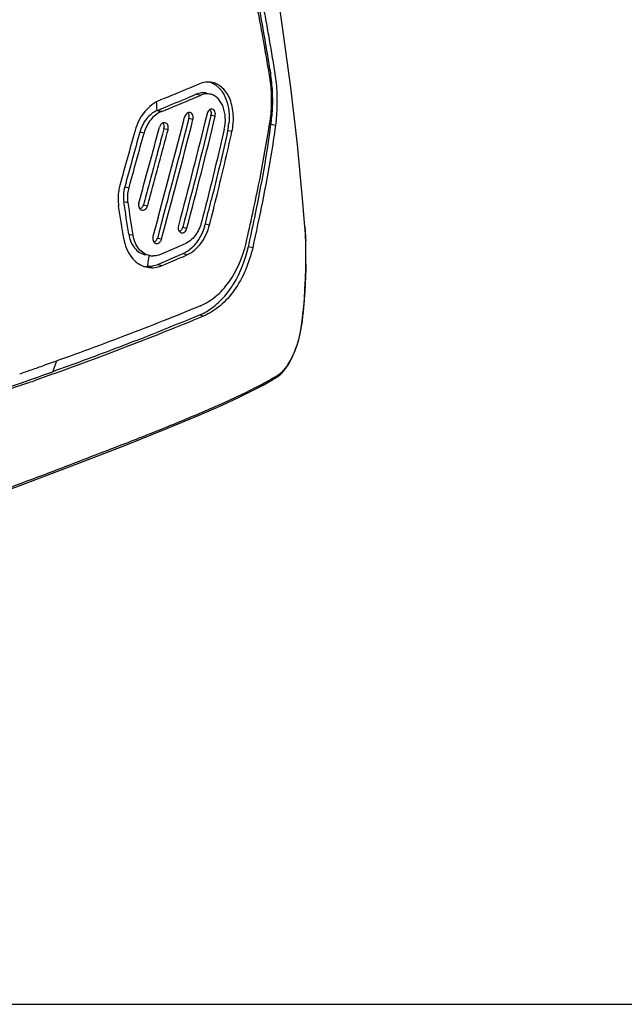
# Model space of a CAD drawing. Header units: millimetres. Extents: x 115 to 461, y 103 to 359.
# Tile 2 of 18: x 241 to 288, y 103 to 179. Entities that reach past the tile are written whole.
import ezdxf

# ---------------------------------------------------------------- set-up
doc = ezdxf.new("R2010")
doc.units = ezdxf.units.MM
doc.header["$LTSCALE"] = 32.67
doc.layers.get('0').update_dxf_attribs({"linetype": 'CONTINUOUS'})
doc.layers.add('00_COMPONENTS', color=7, linetype='CONTINUOUS')

msp = doc.modelspace()

# ---------------------------------------------------------------- linework, layer by layer
msp.add_line((115.183, 103.054), (460.909, 103.054))
at = {"layer": '00_COMPONENTS', "color": 4}
for p, q in [((255.347, 173.199), (255.025, 173.28)), ((252.002, 172.026), (252.324, 171.945)), ((252.043, 172.042), (252.365, 171.961)), ((254.774, 171.332), (254.447, 171.406)), ((256.485, 171.581), (256.157, 171.655)), ((251.002, 170.29), (250.675, 170.365)), ((252.855, 170.54), (252.528, 170.615)), ((257.782, 170.397), (257.452, 170.472)), ((261.139, 170.882), (260.789, 170.961)), ((249.515, 166.138), (249.843, 166.064)), ((249.772, 164.913), (249.444, 164.983)), ((250.949, 164.759), (251.276, 164.684)), ((253.986, 163.02), (254.313, 162.945)), ((255.732, 163.288), (256.059, 163.213)), ((249.824, 162.481), (250.151, 162.411)), ((252.029, 162.188), (252.356, 162.113)), ((259.055, 161.534), (259.382, 161.46)), ((254.303, 160.878), (253.981, 160.959)), ((251.592, 159.897), (251.272, 159.978)), ((252.086, 160.144), (252.408, 160.063)), ((255.59, 156.166), (255.268, 156.239))]:
    msp.add_line(p, q, dxfattribs=at)
at = {"layer": '00_COMPONENTS', "color": 7}
for p, q in [((252.283, 172.844), (252.237, 172.826)), ((252.528, 170.615), (252.419, 170.206)), ((252.561, 164.183), (252.43, 163.691)), ((252.087, 163.782), (251.691, 162.311)), ((252.43, 163.691), (252.029, 162.188)), ((263.419, 162.923), (263.407, 163.048)), ((251.864, 161.786), (251.914, 161.769)), ((259.055, 161.534), (259.102, 161.747)), ((250.362, 154.261), (250.185, 154.192)), ((250.363, 154.261), (250.185, 154.192)), ((241.985, 150.985), (241.789, 150.917)), ((241.985, 150.985), (241.789, 150.917))]:
    msp.add_line(p, q, dxfattribs=at)
for points in [[(263.41, 163.048), (263.257, 164.929), (262.837, 169.399), (262.328, 173.797), (261.668, 178.655), (260.892, 184.098), (260.022, 190.008), (259.268, 194.544)], [(252.562, 164.183), (252.295, 163.182), (252.029, 162.188)], [(261.575, 151.699), (261.634, 151.763), (261.87, 152.047), (262.092, 152.363), (262.3, 152.713), (262.49, 153.094), (262.659, 153.498), (262.807, 153.921), (262.935, 154.363), (263.044, 154.823), (263.131, 155.287), (263.2, 155.767), (263.26, 156.3), (263.316, 156.888), (263.368, 157.524), (263.414, 158.237), (263.453, 159.035), (263.48, 159.907), (263.49, 160.848), (263.474, 161.855), (263.419, 162.923)], [(231.658, 139.531), (236.847, 141.4), (241.714, 143.195), (245.974, 144.809), (249.655, 146.24), (252.756, 147.481), (255.246, 148.52), (257.017, 149.297), (258.233, 149.86), (259.254, 150.359), (260.188, 150.845), (260.937, 151.265), (261.339, 151.504)], [(261.338, 151.504), (261.393, 151.541), (261.451, 151.584), (261.508, 151.633), (261.564, 151.688), (261.575, 151.7)]]:
    msp.add_lwpolyline(points, dxfattribs=at)
at = {"layer": '00_COMPONENTS', "color": 4}
for centre, radius, start, end in [((179.769, 169.259), 72.286, 2.19317, 2.72842), ((258.096, 177.33), 6.343, 294.82186, 295.80889), ((234.99, 160.981), 28.497, 1.45607, 1.99667), ((230.105, 160.866), 33.383, 0.25918, 1.43977), ((187.539, 170.207), 64.549, 350.8822, 351.3273), ((187.853, 170.159), 64.23, 351.32753, 351.50585), ((188.014, 170.135), 64.068, 351.50587, 351.65613), ((222.531, 160.845), 40.957, 359.1018, 359.43653), ((224.384, 160.831), 39.104, 359.43115, 0.27357), ((174.111, 177.958), 74.566, 339.52296, 340.20493), ((249.88, 170.533), 22.119, 299.94964, 301.06032), ((251.043, 168.594), 19.858, 301.07405, 301.44354), ((260.969, 152.358), 0.829, 301.54587, 303.40493)]:
    msp.add_arc(centre, radius, start, end, dxfattribs=at)
at = {"layer": '00_COMPONENTS', "color": 7}
for centre, radius, start, end in [((252.664, 170.472), 1.689, 111.57691, 113.07352), ((219.223, 255.21), 89.41, 291.53553, 291.84242), ((252.986, 170.392), 1.688, 111.5785, 113.07554), ((255.528, 171.803), 0.646, 346.77692, 353.49091), ((-508.955, 369.244), 788.289, 344.891814, 345.473843), ((253.86, 171.555), 0.606, 345.84685, 352.82695), ((252.852, 171.49), 4.712, 347.52507, 354.26774), ((248.213, 172.588), 12.682, 352.62843, 353.95596), ((247.889, 172.624), 13.007, 353.95076, 355.25198), ((247.072, 172.692), 13.827, 355.24802, 355.55491), ((1762.912, -251.508), 1570.366, 164.41155, 164.571471), ((-1663.88, 690.252), 1985.254, 344.654732, 344.829803), ((-383.695, 339.874), 658.688, 344.941147, 345.103313), ((251.988, 170.758), 0.559, 345.14375, 351.35567), ((251.965, 170.762), 0.582, 351.31851, 2.82958), ((39.542, 219.171), 223.623, 346.11935, 347.40205), ((-514.741, 47.754), 773.125, 8.53383, 8.721408), ((-532.976, 44.981), 791.883, 8.527959, 8.711083), ((-117.135, 257.448), 384.572, 345.82739, 346.10662), ((-108.929, 255.456), 376.464, 345.81667, 346.17913), ((-380.835, 64.992), 637.712, 8.763339, 8.991132), ((250.397, 164.909), 0.572, 337.76493, 344.79332), ((253.396, 163.174), 0.61, 338.53479, 345.33858), ((251.585, 164.334), 4.276, 342.10969, 345.84212), ((251.478, 162.335), 0.57, 338.65052, 345.01823), ((251.701, 162.141), 1.336, 258.87334, 271.24774), ((251.293, 161.831), 1.853, 262.75919, 269.3467), ((251.614, 161.764), 1.867, 255.81988, 269.31707), ((161.464, 383.22), 245.612, 291.21976, 291.45719), ((157.05, 397.961), 260.303, 288.91014, 289.12161), ((158.065, 395.034), 257.205, 289.12161, 289.35764), ((149.71, 415.323), 279.981, 289.24307, 289.36028)]:
    msp.add_arc(centre, radius, start, end, dxfattribs=at)
for points, knots in [([(257.112, 193.577), (257.496, 191.724), (258.057, 188.943), (258.77, 185.23), (259.282, 182.443), (259.79, 179.653), (260.212, 177.325), (260.537, 175.454), (260.789, 174.021), (260.847, 172.533), (260.766, 171.528), (260.69, 171.029)], [0, 0, 0, 0, 0.248, 0.371813, 0.495493, 0.619328, 0.743396, 0.805509, 0.868281, 0.933856, 1, 1, 1, 1]), ([(257.309, 193.617), (257.679, 191.809), (258.217, 189.095), (258.896, 185.472), (259.381, 182.754), (259.864, 180.033), (260.267, 177.762), (260.575, 175.937), (260.816, 174.542), (260.918, 173.096), (260.896, 172.113), (260.857, 171.621)], [0, 0, 0, 0, 0.248089, 0.371884, 0.495514, 0.619312, 0.743358, 0.805473, 0.868145, 0.933596, 1, 1, 1, 1]), ([(257.625, 193.686), (258.009, 191.814), (258.567, 189.005), (259.273, 185.255), (259.777, 182.441), (260.196, 180.095), (260.53, 178.215), (260.736, 177.038), (260.896, 176.095), (261.019, 175.386), (261.133, 174.666), (261.214, 173.926), (261.256, 173.17), (261.263, 172.152), (261.207, 171.387), (261.139, 170.882)], [0, 0, 0, 0, 0.247728, 0.371349, 0.494821, 0.618493, 0.680428, 0.742405, 0.773429, 0.804429, 0.835791, 0.867954, 0.900813, 0.933968, 1, 1, 1, 1]), ([(255.221, 174.063), (254.983, 173.959), (254.009, 173.541), (253.027, 173.139), (252.283, 172.844)], [0, 0, 0, 0, 0.245021, 1, 1, 1, 1]), ([(256.262, 174.194), (256.094, 174.227), (255.733, 174.237), (255.388, 174.136), (255.221, 174.063)], [0, 0, 0, 0, 0.484584, 1, 1, 1, 1]), ([(257.782, 170.397), (257.876, 170.822), (257.946, 171.669), (257.749, 172.691), (257.41, 173.371), (257.089, 173.77), (256.703, 174.058), (256.409, 174.165), (256.262, 174.194)], [0, 0, 0, 0, 0.290188, 0.560584, 0.682586, 0.794846, 0.899399, 1, 1, 1, 1]), ([(256.446, 174.057), (256.649, 173.932), (257.023, 173.568), (257.387, 172.837), (257.573, 171.962), (257.572, 171.337), (257.54, 171.02)], [0, 0, 0, 0, 0.211575, 0.450182, 0.716234, 1, 1, 1, 1]), ([(255.025, 173.28), (254.819, 173.189), (253.978, 172.826), (253.13, 172.476), (252.488, 172.219)], [0, 0, 0, 0, 0.245651, 1, 1, 1, 1]), ([(255.83, 173.36), (255.701, 173.393), (255.422, 173.411), (255.154, 173.336), (255.025, 173.28)], [0, 0, 0, 0, 0.485644, 1, 1, 1, 1]), ([(256.15, 173.279), (256.022, 173.311), (255.743, 173.33), (255.476, 173.255), (255.347, 173.199)], [0, 0, 0, 0, 0.485788, 1, 1, 1, 1]), ([(257.19, 170.578), (257.258, 170.874), (257.311, 171.467), (257.159, 172.299), (256.825, 172.873), (256.458, 173.167), (256.253, 173.252), (256.15, 173.279)], [0, 0, 0, 0, 0.288068, 0.557717, 0.792784, 0.898687, 1, 1, 1, 1]), ([(252.243, 172.83), (251.786, 172.65), (250.937, 171.97), (250.456, 171.017), (250.309, 170.49)], [0, 0, 0, 0, 0.472977, 1, 1, 1, 1]), ([(252.365, 171.961), (252.62, 172.062), (253.619, 172.462), (254.613, 172.877), (255.347, 173.199)], [0, 0, 0, 0, 0.254595, 1, 1, 1, 1]), ([(252.002, 172.026), (251.686, 171.891), (251.106, 171.401), (250.776, 170.733), (250.675, 170.365)], [0, 0, 0, 0, 0.473696, 1, 1, 1, 1]), ([(252.324, 171.945), (252.009, 171.811), (251.432, 171.323), (251.103, 170.657), (251.002, 170.29)], [0, 0, 0, 0, 0.473632, 1, 1, 1, 1]), ([(254.547, 171.876), (254.506, 171.884), (254.413, 171.878), (254.289, 171.803), (254.19, 171.68), (254.148, 171.578), (254.134, 171.524)], [0, 0, 0, 0, 0.213405, 0.449298, 0.714683, 1, 1, 1, 1]), ([(254.372, 171.849), (254.391, 171.826), (254.46, 171.716), (254.473, 171.578), (254.461, 171.479)], [0, 0, 0, 0, 0.228434, 1, 1, 1, 1]), ([(254.774, 171.332), (254.789, 171.392), (254.801, 171.513), (254.767, 171.683), (254.682, 171.818), (254.592, 171.867), (254.547, 171.876)], [0, 0, 0, 0, 0.285104, 0.552549, 0.78872, 1, 1, 1, 1]), ([(256.261, 172.134), (256.22, 172.143), (256.128, 172.135), (256.007, 172.057), (255.911, 171.931), (255.871, 171.826), (255.858, 171.77)], [0, 0, 0, 0, 0.208498, 0.442236, 0.709426, 1, 1, 1, 1]), ([(256.085, 172.102), (256.103, 172.079), (256.168, 171.967), (256.181, 171.829), (256.17, 171.73)], [0, 0, 0, 0, 0.226314, 1, 1, 1, 1]), ([(256.485, 171.581), (256.499, 171.642), (256.51, 171.766), (256.477, 171.938), (256.394, 172.075), (256.305, 172.125), (256.261, 172.134)], [0, 0, 0, 0, 0.28891, 0.559098, 0.794192, 1, 1, 1, 1]), ([(252.35, 171), (252.331, 170.984), (252.26, 170.909), (252.213, 170.813), (252.193, 170.737)], [0, 0, 0, 0, 0.239313, 1, 1, 1, 1]), ([(252.624, 171.084), (252.578, 171.093), (252.475, 171.086), (252.388, 171.034), (252.35, 171)], [0, 0, 0, 0, 0.476083, 1, 1, 1, 1]), ([(252.447, 171.063), (252.462, 171.046), (252.518, 170.965), (252.543, 170.866), (252.547, 170.791)], [0, 0, 0, 0, 0.233696, 1, 1, 1, 1]), ([(252.855, 170.54), (252.871, 170.599), (252.883, 170.72), (252.848, 170.89), (252.762, 171.027), (252.67, 171.074), (252.624, 171.084)], [0, 0, 0, 0, 0.281461, 0.546494, 0.784428, 1, 1, 1, 1]), ([(258.868, 161.799), (259.043, 162.566), (259.73, 165.626), (260.335, 168.706), (260.69, 171.029)], [0, 0, 0, 0, 0.250754, 1, 1, 1, 1]), ([(259.102, 161.747), (259.271, 162.513), (259.928, 165.565), (260.489, 168.642), (260.789, 170.961)], [0, 0, 0, 0, 0.251035, 1, 1, 1, 1]), ([(261.139, 170.882), (261.032, 170.094), (260.553, 166.934), (259.903, 163.803), (259.382, 161.46)], [0, 0, 0, 0, 0.248758, 1, 1, 1, 1]), ([(252.047, 168.814), (251.956, 168.476), (251.721, 167.632), (251.368, 166.277), (251.087, 165.265), (250.949, 164.759)], [0, 0, 0, 0, 0.250016, 0.624973, 1, 1, 1, 1]), ([(251.276, 164.684), (251.368, 165.022), (251.603, 165.865), (251.957, 167.22), (252.237, 168.232), (252.374, 168.739)], [0, 0, 0, 0, 0.250026, 0.624988, 1, 1, 1, 1]), ([(249.138, 166.267), (249.101, 166.134), (248.985, 165.606), (248.978, 165.053), (249.041, 164.654)], [0, 0, 0, 0, 0.25375, 1, 1, 1, 1]), ([(249.515, 166.138), (249.489, 166.044), (249.406, 165.665), (249.4, 165.269), (249.444, 164.983)], [0, 0, 0, 0, 0.253865, 1, 1, 1, 1]), ([(249.772, 164.913), (249.758, 165.007), (249.721, 165.391), (249.767, 165.783), (249.843, 166.064)], [0, 0, 0, 0, 0.245999, 1, 1, 1, 1]), ([(250.597, 164.885), (250.581, 164.827), (250.567, 164.708), (250.602, 164.539), (250.69, 164.404), (250.78, 164.352), (250.826, 164.34)], [0, 0, 0, 0, 0.277715, 0.541248, 0.780388, 1, 1, 1, 1]), ([(250.927, 164.692), (250.914, 164.662), (250.86, 164.554), (250.763, 164.463), (250.68, 164.432)], [0, 0, 0, 0, 0.270442, 1, 1, 1, 1]), ([(250.826, 164.34), (250.871, 164.329), (250.97, 164.329), (251.107, 164.4), (251.216, 164.523), (251.261, 164.628), (251.276, 164.684)], [0, 0, 0, 0, 0.22063, 0.458449, 0.720696, 1, 1, 1, 1]), ([(255.431, 163.402), (255.337, 163.036), (255.035, 162.37), (254.475, 161.871), (254.168, 161.737)], [0, 0, 0, 0, 0.53025, 1, 1, 1, 1]), ([(253.652, 163.143), (253.636, 163.083), (253.623, 162.962), (253.656, 162.792), (253.74, 162.654), (253.829, 162.602), (253.874, 162.59)], [0, 0, 0, 0, 0.282304, 0.548465, 0.786084, 1, 1, 1, 1]), ([(253.964, 162.951), (253.952, 162.921), (253.9, 162.813), (253.808, 162.72), (253.728, 162.686)], [0, 0, 0, 0, 0.272799, 1, 1, 1, 1]), ([(253.874, 162.59), (253.917, 162.579), (254.015, 162.581), (254.148, 162.655), (254.254, 162.782), (254.298, 162.888), (254.313, 162.945)], [0, 0, 0, 0, 0.215223, 0.450807, 0.715279, 1, 1, 1, 1]), ([(254.303, 160.878), (254.732, 161.066), (255.306, 161.581), (255.812, 162.445), (255.993, 162.95), (256.059, 163.213)], [0, 0, 0, 0, 0.468179, 0.728924, 1, 1, 1, 1]), ([(255.655, 163.02), (255.598, 162.844), (255.342, 162.195), (254.913, 161.602), (254.511, 161.282)], [0, 0, 0, 0, 0.264692, 1, 1, 1, 1]), ([(249.433, 162.149), (249.474, 161.882), (249.613, 161.372), (249.991, 160.704), (250.513, 160.204), (250.94, 160.008), (251.156, 159.954)], [0, 0, 0, 0, 0.275209, 0.532912, 0.772757, 1, 1, 1, 1]), ([(249.824, 162.481), (249.854, 162.283), (249.956, 161.905), (250.241, 161.414), (250.636, 161.055), (250.959, 160.925), (251.12, 160.894)], [0, 0, 0, 0, 0.276091, 0.533562, 0.772678, 1, 1, 1, 1]), ([(251.443, 160.829), (251.282, 160.861), (250.961, 160.99), (250.567, 161.348), (250.283, 161.837), (250.181, 162.214), (250.151, 162.411)], [0, 0, 0, 0, 0.227334, 0.466444, 0.723908, 1, 1, 1, 1]), ([(251.691, 162.311), (251.664, 162.209), (251.659, 162.004), (251.784, 161.825), (251.864, 161.786)], [0, 0, 0, 0, 0.541303, 1, 1, 1, 1]), ([(252.009, 162.128), (251.997, 162.097), (251.944, 161.989), (251.849, 161.897), (251.768, 161.863)], [0, 0, 0, 0, 0.271308, 1, 1, 1, 1]), ([(252.064, 161.773), (252.133, 161.795), (252.264, 161.892), (252.335, 162.034), (252.356, 162.113)], [0, 0, 0, 0, 0.468865, 1, 1, 1, 1]), ([(254.168, 161.737), (254.011, 161.668), (253.379, 161.394), (252.745, 161.124), (252.268, 160.923)], [0, 0, 0, 0, 0.248287, 1, 1, 1, 1]), ([(254.511, 161.282), (254.469, 161.249), (254.303, 161.125), (254.122, 161.02), (253.981, 160.959)], [0, 0, 0, 0, 0.257242, 1, 1, 1, 1]), ([(255.354, 156.961), (255.779, 157.14), (256.605, 157.664), (257.617, 158.788), (258.401, 160.196), (258.742, 161.25), (258.868, 161.799)], [0, 0, 0, 0, 0.223841, 0.466299, 0.726833, 1, 1, 1, 1]), ([(259.382, 161.46), (259.248, 160.86), (258.884, 159.708), (258.041, 158.168), (256.948, 156.936), (256.052, 156.362), (255.59, 156.166)], [0, 0, 0, 0, 0.273717, 0.534329, 0.776503, 1, 1, 1, 1]), ([(257.332, 157.839), (257.539, 158.09), (258.331, 159.207), (258.83, 160.518), (259.055, 161.534)], [0, 0, 0, 0, 0.238361, 1, 1, 1, 1]), ([(252.268, 160.923), (252.225, 160.904), (252.052, 160.84), (251.867, 160.808), (251.73, 160.805)], [0, 0, 0, 0, 0.25667, 1, 1, 1, 1]), ([(253.981, 160.959), (253.825, 160.89), (253.194, 160.615), (252.562, 160.345), (252.086, 160.144)], [0, 0, 0, 0, 0.248275, 1, 1, 1, 1]), ([(252.408, 160.063), (252.567, 160.13), (253.2, 160.399), (253.832, 160.671), (254.303, 160.878)], [0, 0, 0, 0, 0.251587, 1, 1, 1, 1]), ([(252.086, 160.144), (252.02, 160.116), (251.759, 160.019), (251.478, 159.976), (251.272, 159.978)], [0, 0, 0, 0, 0.257005, 1, 1, 1, 1]), ([(251.592, 159.897), (251.66, 159.896), (251.939, 159.908), (252.214, 159.981), (252.408, 160.063)], [0, 0, 0, 0, 0.245304, 1, 1, 1, 1]), ([(255.268, 156.239), (255.658, 156.404), (256.418, 156.863), (257.044, 157.488), (257.332, 157.839)], [0, 0, 0, 0, 0.483173, 1, 1, 1, 1]), ([(255.354, 156.961), (254.396, 156.558), (252.446, 155.769), (248.443, 154.214), (245.386, 153.095), (243.32, 152.369)], [0, 0, 0, 0, 0.242039, 0.48987, 1, 1, 1, 1]), ([(255.59, 156.166), (254.552, 155.726), (252.437, 154.868), (248.092, 153.178), (244.771, 151.963), (242.525, 151.174)], [0, 0, 0, 0, 0.241675, 0.489552, 1, 1, 1, 1]), ([(255.268, 156.239), (254.946, 156.102), (253.632, 155.553), (252.31, 155.024), (251.311, 154.631)], [0, 0, 0, 0, 0.246079, 1, 1, 1, 1]), ([(250.185, 154.192), (249.676, 153.995), (247.61, 153.202), (245.534, 152.436), (243.965, 151.873)], [0, 0, 0, 0, 0.246607, 1, 1, 1, 1]), ([(235.612, 149.023), (236.322, 149.254), (239.118, 150.172), (241.899, 151.131), (243.965, 151.873)], [0, 0, 0, 0, 0.25389, 1, 1, 1, 1]), ([(241.789, 150.917), (241.309, 150.749), (239.364, 150.078), (237.413, 149.427), (235.941, 148.948)], [0, 0, 0, 0, 0.247367, 1, 1, 1, 1])]:
    msp.add_open_spline(points, degree=3, knots=knots, dxfattribs=at)
for points in [[(256.106, 174.215), (256.225, 174.176), (256.34, 174.122), (256.446, 174.057)], [(255.858, 171.77), (255.158, 168.886), (254.409, 166.013), (253.652, 163.143)], [(252.356, 162.113), (253.176, 165.182), (253.996, 168.252), (254.774, 171.332)], [(254.447, 171.406), (253.837, 168.994), (253.201, 166.588), (252.561, 164.183)], [(256.157, 171.655), (255.477, 168.766), (254.737, 165.891), (253.986, 163.02)], [(254.313, 162.945), (255.064, 165.817), (255.804, 168.692), (256.485, 171.581)], [(250.675, 170.365), (250.289, 168.956), (249.901, 167.548), (249.515, 166.138)], [(249.843, 166.064), (250.228, 167.473), (250.616, 168.881), (251.002, 170.29)], [(252.419, 170.206), (252.295, 169.742), (252.171, 169.278), (252.047, 168.814)], [(257.19, 170.578), (256.637, 168.178), (256.041, 165.788), (255.431, 163.402)], [(257.452, 170.472), (257.055, 168.678), (256.627, 166.89), (256.186, 165.106)], [(251.914, 161.768), (251.946, 161.759), (251.981, 161.758), (252.014, 161.762)], [(252.014, 161.762), (252.031, 161.764), (252.048, 161.768), (252.064, 161.773)]]:
    msp.add_open_spline(points, degree=3, dxfattribs=at)
at = {"layer": '00_COMPONENTS', "color": 4}
for points, knots in [([(263.409, 163.05), (263.416, 162.96), (263.442, 162.602), (263.46, 162.243), (263.469, 161.974)], [0, 0, 0, 0, 0.248673, 1, 1, 1, 1]), ([(263.483, 160.203), (263.472, 159.46), (263.425, 158.344), (263.326, 157.045), (263.253, 156.304), (263.191, 155.755), (263.112, 155.219), (262.973, 154.538), (262.668, 153.465), (262.24, 152.605), (261.87, 152.129)], [0, 0, 0, 0, 0.266936, 0.400912, 0.467798, 0.534246, 0.599253, 0.662441, 0.783379, 1, 1, 1, 1]), ([(261.87, 152.129), (261.848, 152.101), (261.762, 151.993), (261.671, 151.89), (261.6, 151.815)], [0, 0, 0, 0, 0.253621, 1, 1, 1, 1]), ([(259.606, 150.653), (259.72, 150.712), (260.163, 150.942), (260.601, 151.182), (260.923, 151.367)], [0, 0, 0, 0, 0.256697, 1, 1, 1, 1]), ([(261.6, 151.815), (261.587, 151.8), (261.532, 151.746), (261.472, 151.697), (261.425, 151.666)], [0, 0, 0, 0, 0.261488, 1, 1, 1, 1]), ([(261.6, 151.815), (261.603, 151.803), (261.608, 151.763), (261.595, 151.72), (261.575, 151.7)], [0, 0, 0, 0, 0.306732, 1, 1, 1, 1]), ([(231.701, 139.711), (232.934, 140.147), (235.387, 141.022), (238.443, 142.128), (240.867, 143.023), (242.671, 143.695), (244.463, 144.372), (246.238, 145.066), (248.006, 145.743), (250.338, 146.635), (253.185, 147.778), (256.482, 149.152), (258.599, 150.136), (259.606, 150.653)], [0, 0, 0, 0, 0.130791, 0.260612, 0.325109, 0.389298, 0.453184, 0.516771, 0.579918, 0.642628, 0.766559, 0.88678, 1, 1, 1, 1])]:
    msp.add_open_spline(points, degree=3, knots=knots, dxfattribs=at)
msp.add_open_spline([(261.358, 151.519), (261.352, 151.513), (261.346, 151.508), (261.339, 151.504)], degree=3, dxfattribs=at)

doc.saveas('drawing.dxf')
